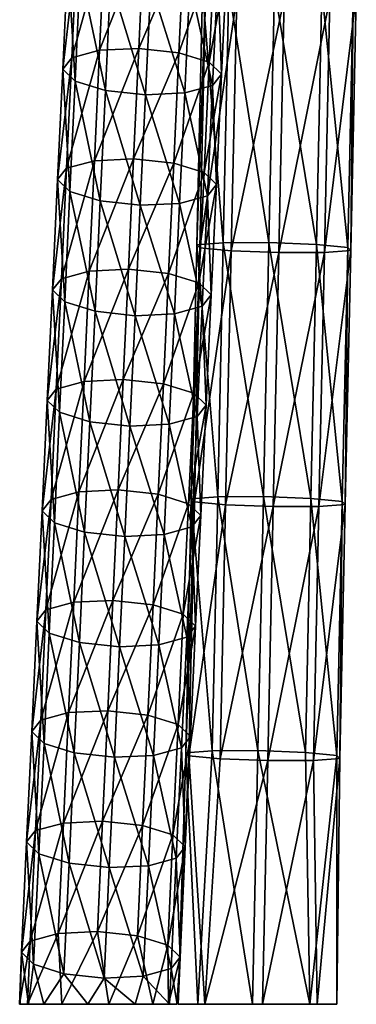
# Model space of a CAD drawing. Header units: millimetres. Extents: x -311 to 311, y 0 to 890.
# Tile 1 of 70: x -272 to -219, y 0 to 155. Entities that reach past the tile are written whole.
import ezdxf

# ---------------------------------------------------------------- set-up
doc = ezdxf.new("R2010")
doc.units = ezdxf.units.MM
doc.header["$LTSCALE"] = 81.481481
for name, color, linetype in [('1', 7, 'CONTINUOUS'), ('2', 7, 'CONTINUOUS'), ('25', 7, 'CONTINUOUS'), ('32', 7, 'CONTINUOUS'), ('33', 7, 'CONTINUOUS'), ('37', 7, 'CONTINUOUS')]:
    doc.layers.add(name, color=color, linetype=linetype)

msp = doc.modelspace()

# ---------------------------------------------------------------- linework, layer by layer
at = {"layer": '1', "linetype": 'Continuous'}
for points in [[(-243.65, 159.18, -18.61), (-240.38, 119.6, -9.66), (-239.51, 159.49, -12.1), (-243.65, 159.18, -18.61)], [(-240.38, 119.6, -9.66), (-233.19, 119.62, -6.82), (-239.51, 159.49, -12.1), (-240.38, 119.6, -9.66)], [(-239.51, 159.49, -12.1), (-233.19, 119.62, -6.82), (-232.33, 159.51, -9.26), (-239.51, 159.49, -12.1)], [(-244.52, 119.29, -16.17), (-240.38, 119.6, -9.66), (-243.65, 159.18, -18.61), (-244.52, 119.29, -16.17)], [(-243.17, 158.7, -26.31), (-244.52, 119.29, -16.17), (-243.65, 159.18, -18.61), (-243.17, 158.7, -26.31)], [(-244.04, 118.81, -23.87), (-244.52, 119.29, -16.17), (-243.17, 158.7, -26.31), (-244.04, 118.81, -23.87)], [(-238.25, 158.23, -32.25), (-244.04, 118.81, -23.87), (-243.17, 158.7, -26.31), (-238.25, 158.23, -32.25)], [(-239.12, 118.34, -29.81), (-244.04, 118.81, -23.87), (-238.25, 158.23, -32.25), (-239.12, 118.34, -29.81)], [(-230.77, 157.95, -34.16), (-239.12, 118.34, -29.81), (-238.25, 158.23, -32.25), (-230.77, 157.95, -34.16)], [(-231.64, 118.06, -31.72), (-239.12, 118.34, -29.81), (-230.77, 157.95, -34.16), (-231.64, 118.06, -31.72)], [(-245.39, 79.41, -13.73), (-241.24, 79.72, -7.22), (-244.52, 119.29, -16.17), (-245.39, 79.41, -13.73)], [(-244.04, 118.81, -23.87), (-245.39, 79.41, -13.73), (-244.52, 119.29, -16.17), (-244.04, 118.81, -23.87)], [(-244.52, 119.29, -16.17), (-241.24, 79.72, -7.22), (-240.38, 119.6, -9.66), (-244.52, 119.29, -16.17)], [(-241.24, 79.72, -7.22), (-234.06, 79.73, -4.38), (-240.38, 119.6, -9.66), (-241.24, 79.72, -7.22)], [(-240.38, 119.6, -9.66), (-234.06, 79.73, -4.38), (-233.19, 119.62, -6.82), (-240.38, 119.6, -9.66)], [(-244.91, 78.93, -21.43), (-245.39, 79.41, -13.73), (-244.04, 118.81, -23.87), (-244.91, 78.93, -21.43)], [(-239.12, 118.34, -29.81), (-244.91, 78.93, -21.43), (-244.04, 118.81, -23.87), (-239.12, 118.34, -29.81)], [(-239.99, 78.46, -27.37), (-244.91, 78.93, -21.43), (-239.12, 118.34, -29.81), (-239.99, 78.46, -27.37)], [(-231.64, 118.06, -31.72), (-239.99, 78.46, -27.37), (-239.12, 118.34, -29.81), (-231.64, 118.06, -31.72)], [(-232.51, 78.18, -29.28), (-239.99, 78.46, -27.37), (-231.64, 118.06, -31.72), (-232.51, 78.18, -29.28)], [(-246.25, 39.52, -11.3), (-242.11, 39.83, -4.78), (-245.39, 79.41, -13.73), (-246.25, 39.52, -11.3)], [(-244.91, 78.93, -21.43), (-246.25, 39.52, -11.3), (-245.39, 79.41, -13.73), (-244.91, 78.93, -21.43)], [(-245.77, 39.04, -18.99), (-246.25, 39.52, -11.3), (-244.91, 78.93, -21.43), (-245.77, 39.04, -18.99)], [(-239.99, 78.46, -27.37), (-245.77, 39.04, -18.99), (-244.91, 78.93, -21.43), (-239.99, 78.46, -27.37)], [(-245.39, 79.41, -13.73), (-242.11, 39.83, -4.78), (-241.24, 79.72, -7.22), (-245.39, 79.41, -13.73)], [(-242.11, 39.83, -4.78), (-234.93, 39.85, -1.94), (-241.24, 79.72, -7.22), (-242.11, 39.83, -4.78)], [(-241.24, 79.72, -7.22), (-234.93, 39.85, -1.94), (-234.06, 79.73, -4.38), (-241.24, 79.72, -7.22)], [(-240.85, 38.57, -24.93), (-245.77, 39.04, -18.99), (-239.99, 78.46, -27.37), (-240.85, 38.57, -24.93)], [(-232.51, 78.18, -29.28), (-240.85, 38.57, -24.93), (-239.99, 78.46, -27.37), (-232.51, 78.18, -29.28)], [(-233.37, 38.29, -26.84), (-240.85, 38.57, -24.93), (-232.51, 78.18, -29.28), (-233.37, 38.29, -26.84)], [(-246.25, 39.52, -11.3), (-245.77, 39.04, -18.99), (-247.48, 0, -12.77), (-246.25, 39.52, -11.3)], [(-244.38, 0, -3.7), (-246.25, 39.52, -11.3), (-247.48, 0, -12.77), (-244.38, 0, -3.7)], [(-247.48, 0, -12.77), (-245.77, 39.04, -18.99), (-243.26, 0, -21.39), (-247.48, 0, -12.77)], [(-242.11, 39.83, -4.78), (-246.25, 39.52, -11.3), (-244.38, 0, -3.7), (-242.11, 39.83, -4.78)], [(-245.77, 39.04, -18.99), (-240.85, 38.57, -24.93), (-243.26, 0, -21.39), (-245.77, 39.04, -18.99)], [(-235.79, 0, 0.5), (-242.11, 39.83, -4.78), (-244.38, 0, -3.7), (-235.79, 0, 0.5)], [(-234.93, 39.85, -1.94), (-242.11, 39.83, -4.78), (-235.79, 0, 0.5), (-234.93, 39.85, -1.94)], [(-240.85, 38.57, -24.93), (-233.37, 38.29, -26.84), (-243.26, 0, -21.39), (-240.85, 38.57, -24.93)], [(-233.37, 38.29, -26.84), (-234.21, 0, -24.5), (-243.26, 0, -21.39), (-233.37, 38.29, -26.84)]]:
    msp.add_3dface(points, dxfattribs=at)
at = {"layer": '2', "linetype": 'Continuous'}
for points in [[(-232.33, 159.51, -9.26), (-233.19, 119.62, -6.82), (-225.71, 119.34, -8.73), (-232.33, 159.51, -9.26)], [(-232.33, 159.51, -9.26), (-225.71, 119.34, -8.73), (-224.85, 159.23, -11.17), (-232.33, 159.51, -9.26)], [(-231.64, 118.06, -31.72), (-230.77, 157.95, -34.16), (-223.59, 157.97, -31.32), (-231.64, 118.06, -31.72)], [(-224.46, 118.08, -28.88), (-231.64, 118.06, -31.72), (-223.59, 157.97, -31.32), (-224.46, 118.08, -28.88)], [(-225.71, 119.34, -8.73), (-220.79, 118.87, -14.67), (-224.85, 159.23, -11.17), (-225.71, 119.34, -8.73)], [(-224.85, 159.23, -11.17), (-220.79, 118.87, -14.67), (-219.93, 158.76, -17.11), (-224.85, 159.23, -11.17)], [(-220.31, 118.39, -22.36), (-224.46, 118.08, -28.88), (-219.45, 158.28, -24.8), (-220.31, 118.39, -22.36)], [(-219.45, 158.28, -24.8), (-224.46, 118.08, -28.88), (-223.59, 157.97, -31.32), (-219.45, 158.28, -24.8)], [(-220.79, 118.87, -14.67), (-220.31, 118.39, -22.36), (-219.93, 158.76, -17.11), (-220.79, 118.87, -14.67)], [(-219.93, 158.76, -17.11), (-220.31, 118.39, -22.36), (-219.45, 158.28, -24.8), (-219.93, 158.76, -17.11)], [(-233.19, 119.62, -6.82), (-234.06, 79.73, -4.38), (-226.58, 79.45, -6.29), (-233.19, 119.62, -6.82)], [(-233.19, 119.62, -6.82), (-226.58, 79.45, -6.29), (-225.71, 119.34, -8.73), (-233.19, 119.62, -6.82)], [(-226.58, 79.45, -6.29), (-221.66, 78.98, -12.23), (-225.71, 119.34, -8.73), (-226.58, 79.45, -6.29)], [(-225.71, 119.34, -8.73), (-221.66, 78.98, -12.23), (-220.79, 118.87, -14.67), (-225.71, 119.34, -8.73)], [(-232.51, 78.18, -29.28), (-231.64, 118.06, -31.72), (-224.46, 118.08, -28.88), (-232.51, 78.18, -29.28)], [(-225.32, 78.19, -26.44), (-232.51, 78.18, -29.28), (-224.46, 118.08, -28.88), (-225.32, 78.19, -26.44)], [(-221.18, 78.5, -19.92), (-225.32, 78.19, -26.44), (-220.31, 118.39, -22.36), (-221.18, 78.5, -19.92)], [(-220.31, 118.39, -22.36), (-225.32, 78.19, -26.44), (-224.46, 118.08, -28.88), (-220.31, 118.39, -22.36)], [(-221.66, 78.98, -12.23), (-221.18, 78.5, -19.92), (-220.79, 118.87, -14.67), (-221.66, 78.98, -12.23)], [(-220.79, 118.87, -14.67), (-221.18, 78.5, -19.92), (-220.31, 118.39, -22.36), (-220.79, 118.87, -14.67)], [(-234.06, 79.73, -4.38), (-234.93, 39.85, -1.94), (-227.45, 39.57, -3.85), (-234.06, 79.73, -4.38)], [(-234.06, 79.73, -4.38), (-227.45, 39.57, -3.85), (-226.58, 79.45, -6.29), (-234.06, 79.73, -4.38)], [(-227.45, 39.57, -3.85), (-222.53, 39.1, -9.79), (-226.58, 79.45, -6.29), (-227.45, 39.57, -3.85)], [(-226.58, 79.45, -6.29), (-222.53, 39.1, -9.79), (-221.66, 78.98, -12.23), (-226.58, 79.45, -6.29)], [(-222.53, 39.1, -9.79), (-222.05, 38.62, -17.48), (-221.66, 78.98, -12.23), (-222.53, 39.1, -9.79)], [(-221.66, 78.98, -12.23), (-222.05, 38.62, -17.48), (-221.18, 78.5, -19.92), (-221.66, 78.98, -12.23)], [(-233.37, 38.29, -26.84), (-232.51, 78.18, -29.28), (-225.32, 78.19, -26.44), (-233.37, 38.29, -26.84)], [(-226.19, 38.31, -24), (-233.37, 38.29, -26.84), (-225.32, 78.19, -26.44), (-226.19, 38.31, -24)], [(-222.05, 38.62, -17.48), (-226.19, 38.31, -24), (-221.18, 78.5, -19.92), (-222.05, 38.62, -17.48)], [(-221.18, 78.5, -19.92), (-226.19, 38.31, -24), (-225.32, 78.19, -26.44), (-221.18, 78.5, -19.92)], [(-234.93, 39.85, -1.94), (-235.79, 0, 0.5), (-226.74, 0, -2.61), (-234.93, 39.85, -1.94)], [(-227.45, 39.57, -3.85), (-234.93, 39.85, -1.94), (-226.74, 0, -2.61), (-227.45, 39.57, -3.85)], [(-222.53, 39.1, -9.79), (-227.45, 39.57, -3.85), (-226.74, 0, -2.61), (-222.53, 39.1, -9.79)], [(-222.52, 0, -11.23), (-222.53, 39.1, -9.79), (-226.74, 0, -2.61), (-222.52, 0, -11.23)], [(-222.05, 38.62, -17.48), (-222.53, 39.1, -9.79), (-222.52, 0, -11.23), (-222.05, 38.62, -17.48)], [(-234.21, 0, -24.5), (-233.37, 38.29, -26.84), (-226.19, 38.31, -24), (-234.21, 0, -24.5)], [(-234.21, 0, -24.5), (-226.19, 38.31, -24), (-225.62, 0, -20.3), (-234.21, 0, -24.5)], [(-226.19, 38.31, -24), (-222.05, 38.62, -17.48), (-225.62, 0, -20.3), (-226.19, 38.31, -24)], [(-225.62, 0, -20.3), (-222.05, 38.62, -17.48), (-222.52, 0, -11.23), (-225.62, 0, -20.3)]]:
    msp.add_3dface(points, dxfattribs=at)
at = {"layer": '25', "linetype": 'Continuous'}
for points in [[(-244.38, 0, -3.7), (-247.48, 0, -12.77), (-243.26, 0, -21.39), (-244.38, 0, -3.7)], [(-235.79, 0, 0.5), (-244.38, 0, -3.7), (-243.26, 0, -21.39), (-235.79, 0, 0.5)], [(-234.21, 0, -24.5), (-235.79, 0, 0.5), (-243.26, 0, -21.39), (-234.21, 0, -24.5)], [(-235.79, 0, 0.5), (-234.21, 0, -24.5), (-226.74, 0, -2.61), (-235.79, 0, 0.5)], [(-234.21, 0, -24.5), (-225.62, 0, -20.3), (-226.74, 0, -2.61), (-234.21, 0, -24.5)], [(-225.62, 0, -20.3), (-222.52, 0, -11.23), (-226.74, 0, -2.61), (-225.62, 0, -20.3)]]:
    msp.add_3dface(points, dxfattribs=at)
at = {"layer": '32', "linetype": 'Continuous'}
for points in [[(-264.18, 148.63, -566.66), (-265.59, 146.86, -560.6), (-263.37, 165.97, -561.4), (-264.18, 148.63, -566.66)], [(-263.37, 165.97, -561.4), (-265.59, 146.86, -560.6), (-264.78, 164.2, -555.34), (-263.37, 165.97, -561.4)], [(-265.59, 146.86, -560.6), (-263.66, 144.99, -554.72), (-264.78, 164.2, -555.34), (-265.59, 146.86, -560.6)], [(-264.78, 164.2, -555.34), (-263.66, 144.99, -554.72), (-262.84, 162.32, -549.46), (-264.78, 164.2, -555.34)], [(-263.66, 144.99, -554.72), (-258.9, 143.51, -550.59), (-262.84, 162.32, -549.46), (-263.66, 144.99, -554.72)], [(-262.84, 162.32, -549.46), (-258.9, 143.51, -550.59), (-258.08, 160.85, -545.33), (-262.84, 162.32, -549.46)], [(-258.9, 143.51, -550.59), (-252.59, 142.83, -549.32), (-258.08, 160.85, -545.33), (-258.9, 143.51, -550.59)], [(-258.08, 160.85, -545.33), (-252.59, 142.83, -549.32), (-251.78, 160.17, -544.06), (-258.08, 160.85, -545.33)], [(-245.61, 160.46, -546), (-242.05, 144.32, -555.87), (-241.23, 161.66, -550.61), (-245.61, 160.46, -546)], [(-252.59, 142.83, -549.32), (-246.42, 143.13, -551.26), (-251.78, 160.17, -544.06), (-252.59, 142.83, -549.32)], [(-251.78, 160.17, -544.06), (-246.42, 143.13, -551.26), (-245.61, 160.46, -546), (-251.78, 160.17, -544.06)], [(-246.42, 143.13, -551.26), (-242.05, 144.32, -555.87), (-245.61, 160.46, -546), (-246.42, 143.13, -551.26)], [(-265, 131.3, -571.92), (-266.41, 129.53, -565.86), (-264.18, 148.63, -566.66), (-265, 131.3, -571.92)], [(-264.18, 148.63, -566.66), (-266.41, 129.53, -565.86), (-265.59, 146.86, -560.6), (-264.18, 148.63, -566.66)], [(-266.41, 129.53, -565.86), (-264.47, 127.65, -559.98), (-265.59, 146.86, -560.6), (-266.41, 129.53, -565.86)], [(-265.59, 146.86, -560.6), (-264.47, 127.65, -559.98), (-263.66, 144.99, -554.72), (-265.59, 146.86, -560.6)], [(-264.47, 127.65, -559.98), (-259.71, 126.17, -555.85), (-263.66, 144.99, -554.72), (-264.47, 127.65, -559.98)], [(-263.66, 144.99, -554.72), (-259.71, 126.17, -555.85), (-258.9, 143.51, -550.59), (-263.66, 144.99, -554.72)], [(-246.42, 143.13, -551.26), (-242.86, 126.98, -561.13), (-242.05, 144.32, -555.87), (-246.42, 143.13, -551.26)], [(-259.71, 126.17, -555.85), (-253.41, 125.49, -554.58), (-258.9, 143.51, -550.59), (-259.71, 126.17, -555.85)], [(-258.9, 143.51, -550.59), (-253.41, 125.49, -554.58), (-252.59, 142.83, -549.32), (-258.9, 143.51, -550.59)], [(-253.41, 125.49, -554.58), (-247.24, 125.79, -556.52), (-252.59, 142.83, -549.32), (-253.41, 125.49, -554.58)], [(-252.59, 142.83, -549.32), (-247.24, 125.79, -556.52), (-246.42, 143.13, -551.26), (-252.59, 142.83, -549.32)], [(-247.24, 125.79, -556.52), (-242.86, 126.98, -561.13), (-246.42, 143.13, -551.26), (-247.24, 125.79, -556.52)], [(-265.81, 113.96, -577.19), (-267.22, 112.19, -571.12), (-265, 131.3, -571.92), (-265.81, 113.96, -577.19)], [(-265, 131.3, -571.92), (-267.22, 112.19, -571.12), (-266.41, 129.53, -565.86), (-265, 131.3, -571.92)], [(-267.22, 112.19, -571.12), (-265.29, 110.31, -565.24), (-266.41, 129.53, -565.86), (-267.22, 112.19, -571.12)], [(-266.41, 129.53, -565.86), (-265.29, 110.31, -565.24), (-264.47, 127.65, -559.98), (-266.41, 129.53, -565.86)], [(-265.29, 110.31, -565.24), (-260.53, 108.84, -561.11), (-264.47, 127.65, -559.98), (-265.29, 110.31, -565.24)], [(-264.47, 127.65, -559.98), (-260.53, 108.84, -561.11), (-259.71, 126.17, -555.85), (-264.47, 127.65, -559.98)], [(-247.24, 125.79, -556.52), (-243.68, 109.65, -566.39), (-242.86, 126.98, -561.13), (-247.24, 125.79, -556.52)], [(-260.53, 108.84, -561.11), (-254.22, 108.15, -559.85), (-259.71, 126.17, -555.85), (-260.53, 108.84, -561.11)], [(-259.71, 126.17, -555.85), (-254.22, 108.15, -559.85), (-253.41, 125.49, -554.58), (-259.71, 126.17, -555.85)], [(-254.22, 108.15, -559.85), (-248.05, 108.45, -561.78), (-253.41, 125.49, -554.58), (-254.22, 108.15, -559.85)], [(-253.41, 125.49, -554.58), (-248.05, 108.45, -561.78), (-247.24, 125.79, -556.52), (-253.41, 125.49, -554.58)], [(-248.05, 108.45, -561.78), (-243.68, 109.65, -566.39), (-247.24, 125.79, -556.52), (-248.05, 108.45, -561.78)], [(-266.63, 96.62, -582.45), (-268.04, 94.85, -576.38), (-265.81, 113.96, -577.19), (-266.63, 96.62, -582.45)], [(-265.81, 113.96, -577.19), (-268.04, 94.85, -576.38), (-267.22, 112.19, -571.12), (-265.81, 113.96, -577.19)], [(-268.04, 94.85, -576.38), (-266.1, 92.98, -570.5), (-267.22, 112.19, -571.12), (-268.04, 94.85, -576.38)], [(-267.22, 112.19, -571.12), (-266.1, 92.98, -570.5), (-265.29, 110.31, -565.24), (-267.22, 112.19, -571.12)], [(-266.1, 92.98, -570.5), (-261.34, 91.5, -566.37), (-265.29, 110.31, -565.24), (-266.1, 92.98, -570.5)], [(-265.29, 110.31, -565.24), (-261.34, 91.5, -566.37), (-260.53, 108.84, -561.11), (-265.29, 110.31, -565.24)], [(-261.34, 91.5, -566.37), (-255.04, 90.82, -565.11), (-260.53, 108.84, -561.11), (-261.34, 91.5, -566.37)], [(-260.53, 108.84, -561.11), (-255.04, 90.82, -565.11), (-254.22, 108.15, -559.85), (-260.53, 108.84, -561.11)], [(-254.22, 108.15, -559.85), (-248.87, 91.11, -567.04), (-248.05, 108.45, -561.78), (-254.22, 108.15, -559.85)], [(-248.87, 91.11, -567.04), (-244.49, 92.31, -571.65), (-248.05, 108.45, -561.78), (-248.87, 91.11, -567.04)], [(-248.05, 108.45, -561.78), (-244.49, 92.31, -571.65), (-243.68, 109.65, -566.39), (-248.05, 108.45, -561.78)], [(-255.04, 90.82, -565.11), (-248.87, 91.11, -567.04), (-254.22, 108.15, -559.85), (-255.04, 90.82, -565.11)], [(-267.44, 79.29, -587.71), (-268.85, 77.51, -581.65), (-266.63, 96.62, -582.45), (-267.44, 79.29, -587.71)], [(-266.63, 96.62, -582.45), (-268.85, 77.51, -581.65), (-268.04, 94.85, -576.38), (-266.63, 96.62, -582.45)], [(-268.85, 77.51, -581.65), (-266.92, 75.64, -575.76), (-268.04, 94.85, -576.38), (-268.85, 77.51, -581.65)], [(-268.04, 94.85, -576.38), (-266.92, 75.64, -575.76), (-266.1, 92.98, -570.5), (-268.04, 94.85, -576.38)], [(-266.92, 75.64, -575.76), (-262.16, 74.16, -571.63), (-266.1, 92.98, -570.5), (-266.92, 75.64, -575.76)], [(-266.1, 92.98, -570.5), (-262.16, 74.16, -571.63), (-261.34, 91.5, -566.37), (-266.1, 92.98, -570.5)], [(-262.16, 74.16, -571.63), (-255.85, 73.48, -570.37), (-261.34, 91.5, -566.37), (-262.16, 74.16, -571.63)], [(-261.34, 91.5, -566.37), (-255.85, 73.48, -570.37), (-255.04, 90.82, -565.11), (-261.34, 91.5, -566.37)], [(-248.87, 91.11, -567.04), (-245.31, 74.97, -576.92), (-244.49, 92.31, -571.65), (-248.87, 91.11, -567.04)], [(-255.85, 73.48, -570.37), (-249.68, 73.78, -572.3), (-255.04, 90.82, -565.11), (-255.85, 73.48, -570.37)], [(-255.04, 90.82, -565.11), (-249.68, 73.78, -572.3), (-248.87, 91.11, -567.04), (-255.04, 90.82, -565.11)], [(-249.68, 73.78, -572.3), (-245.31, 74.97, -576.92), (-248.87, 91.11, -567.04), (-249.68, 73.78, -572.3)], [(-268.26, 61.95, -592.97), (-269.67, 60.18, -586.91), (-267.44, 79.29, -587.71), (-268.26, 61.95, -592.97)], [(-267.44, 79.29, -587.71), (-269.67, 60.18, -586.91), (-268.85, 77.51, -581.65), (-267.44, 79.29, -587.71)], [(-269.67, 60.18, -586.91), (-267.73, 58.3, -581.02), (-268.85, 77.51, -581.65), (-269.67, 60.18, -586.91)], [(-268.85, 77.51, -581.65), (-267.73, 58.3, -581.02), (-266.92, 75.64, -575.76), (-268.85, 77.51, -581.65)], [(-267.73, 58.3, -581.02), (-262.97, 56.83, -576.9), (-266.92, 75.64, -575.76), (-267.73, 58.3, -581.02)], [(-266.92, 75.64, -575.76), (-262.97, 56.83, -576.9), (-262.16, 74.16, -571.63), (-266.92, 75.64, -575.76)], [(-249.68, 73.78, -572.3), (-246.12, 57.64, -582.18), (-245.31, 74.97, -576.92), (-249.68, 73.78, -572.3)], [(-262.97, 56.83, -576.9), (-256.67, 56.14, -575.63), (-262.16, 74.16, -571.63), (-262.97, 56.83, -576.9)], [(-262.16, 74.16, -571.63), (-256.67, 56.14, -575.63), (-255.85, 73.48, -570.37), (-262.16, 74.16, -571.63)], [(-256.67, 56.14, -575.63), (-250.5, 56.44, -577.56), (-255.85, 73.48, -570.37), (-256.67, 56.14, -575.63)], [(-255.85, 73.48, -570.37), (-250.5, 56.44, -577.56), (-249.68, 73.78, -572.3), (-255.85, 73.48, -570.37)], [(-250.5, 56.44, -577.56), (-246.12, 57.64, -582.18), (-249.68, 73.78, -572.3), (-250.5, 56.44, -577.56)], [(-269.07, 44.61, -598.23), (-270.48, 42.84, -592.17), (-268.26, 61.95, -592.97), (-269.07, 44.61, -598.23)], [(-268.26, 61.95, -592.97), (-270.48, 42.84, -592.17), (-269.67, 60.18, -586.91), (-268.26, 61.95, -592.97)], [(-270.48, 42.84, -592.17), (-268.55, 40.96, -586.28), (-269.67, 60.18, -586.91), (-270.48, 42.84, -592.17)], [(-269.67, 60.18, -586.91), (-268.55, 40.96, -586.28), (-267.73, 58.3, -581.02), (-269.67, 60.18, -586.91)], [(-268.55, 40.96, -586.28), (-263.79, 39.49, -582.16), (-267.73, 58.3, -581.02), (-268.55, 40.96, -586.28)], [(-267.73, 58.3, -581.02), (-263.79, 39.49, -582.16), (-262.97, 56.83, -576.9), (-267.73, 58.3, -581.02)], [(-250.5, 56.44, -577.56), (-246.94, 40.3, -587.44), (-246.12, 57.64, -582.18), (-250.5, 56.44, -577.56)], [(-263.79, 39.49, -582.16), (-257.48, 38.81, -580.89), (-262.97, 56.83, -576.9), (-263.79, 39.49, -582.16)], [(-262.97, 56.83, -576.9), (-257.48, 38.81, -580.89), (-256.67, 56.14, -575.63), (-262.97, 56.83, -576.9)], [(-257.48, 38.81, -580.89), (-251.31, 39.1, -582.82), (-256.67, 56.14, -575.63), (-257.48, 38.81, -580.89)], [(-256.67, 56.14, -575.63), (-251.31, 39.1, -582.82), (-250.5, 56.44, -577.56), (-256.67, 56.14, -575.63)], [(-251.31, 39.1, -582.82), (-246.94, 40.3, -587.44), (-250.5, 56.44, -577.56), (-251.31, 39.1, -582.82)], [(-269.89, 27.28, -603.49), (-271.3, 25.5, -597.43), (-269.07, 44.61, -598.23), (-269.89, 27.28, -603.49)], [(-269.07, 44.61, -598.23), (-271.3, 25.5, -597.43), (-270.48, 42.84, -592.17), (-269.07, 44.61, -598.23)], [(-271.3, 25.5, -597.43), (-269.36, 23.63, -591.54), (-270.48, 42.84, -592.17), (-271.3, 25.5, -597.43)], [(-270.48, 42.84, -592.17), (-269.36, 23.63, -591.54), (-268.55, 40.96, -586.28), (-270.48, 42.84, -592.17)], [(-269.36, 23.63, -591.54), (-264.6, 22.15, -587.42), (-268.55, 40.96, -586.28), (-269.36, 23.63, -591.54)], [(-268.55, 40.96, -586.28), (-264.6, 22.15, -587.42), (-263.79, 39.49, -582.16), (-268.55, 40.96, -586.28)], [(-251.31, 39.1, -582.82), (-247.75, 22.96, -592.7), (-246.94, 40.3, -587.44), (-251.31, 39.1, -582.82)], [(-264.6, 22.15, -587.42), (-258.29, 21.47, -586.15), (-263.79, 39.49, -582.16), (-264.6, 22.15, -587.42)], [(-263.79, 39.49, -582.16), (-258.29, 21.47, -586.15), (-257.48, 38.81, -580.89), (-263.79, 39.49, -582.16)], [(-258.29, 21.47, -586.15), (-252.13, 21.77, -588.08), (-257.48, 38.81, -580.89), (-258.29, 21.47, -586.15)], [(-257.48, 38.81, -580.89), (-252.13, 21.77, -588.08), (-251.31, 39.1, -582.82), (-257.48, 38.81, -580.89)], [(-252.13, 21.77, -588.08), (-247.75, 22.96, -592.7), (-251.31, 39.1, -582.82), (-252.13, 21.77, -588.08)], [(-270.7, 9.94, -608.75), (-272.11, 8.17, -602.69), (-269.89, 27.28, -603.49), (-270.7, 9.94, -608.75)], [(-269.89, 27.28, -603.49), (-272.11, 8.17, -602.69), (-271.3, 25.5, -597.43), (-269.89, 27.28, -603.49)], [(-272.11, 8.17, -602.69), (-270.18, 6.29, -596.81), (-271.3, 25.5, -597.43), (-272.11, 8.17, -602.69)], [(-271.3, 25.5, -597.43), (-270.18, 6.29, -596.81), (-269.36, 23.63, -591.54), (-271.3, 25.5, -597.43)], [(-270.18, 6.29, -596.81), (-265.42, 4.81, -592.68), (-269.36, 23.63, -591.54), (-270.18, 6.29, -596.81)], [(-269.36, 23.63, -591.54), (-265.42, 4.81, -592.68), (-264.6, 22.15, -587.42), (-269.36, 23.63, -591.54)], [(-265.42, 4.81, -592.68), (-259.11, 4.13, -591.41), (-264.6, 22.15, -587.42), (-265.42, 4.81, -592.68)], [(-264.6, 22.15, -587.42), (-259.11, 4.13, -591.41), (-258.29, 21.47, -586.15), (-264.6, 22.15, -587.42)], [(-258.29, 21.47, -586.15), (-252.94, 4.43, -593.34), (-252.13, 21.77, -588.08), (-258.29, 21.47, -586.15)], [(-252.94, 4.43, -593.34), (-248.57, 5.62, -597.96), (-252.13, 21.77, -588.08), (-252.94, 4.43, -593.34)], [(-252.13, 21.77, -588.08), (-248.57, 5.62, -597.96), (-247.75, 22.96, -592.7), (-252.13, 21.77, -588.08)], [(-259.11, 4.13, -591.41), (-252.94, 4.43, -593.34), (-258.29, 21.47, -586.15), (-259.11, 4.13, -591.41)], [(-271.17, 0, -611.77), (-272.38, 0, -607.82), (-270.7, 9.94, -608.75), (-271.17, 0, -611.77)], [(-270.7, 9.94, -608.75), (-272.38, 0, -607.82), (-272.11, 8.17, -602.69), (-270.7, 9.94, -608.75)], [(-272.38, 0, -607.82), (-272.32, 0, -603.63), (-272.11, 8.17, -602.69), (-272.38, 0, -607.82)], [(-272.32, 0, -603.63), (-271, 0, -599.65), (-272.11, 8.17, -602.69), (-272.32, 0, -603.63)], [(-272.11, 8.17, -602.69), (-271, 0, -599.65), (-270.18, 6.29, -596.81), (-272.11, 8.17, -602.69)], [(-271, 0, -599.65), (-268.58, 0, -596.33), (-270.18, 6.29, -596.81), (-271, 0, -599.65)], [(-270.18, 6.29, -596.81), (-268.58, 0, -596.33), (-265.42, 4.81, -592.68), (-270.18, 6.29, -596.81)], [(-268.58, 0, -596.33), (-261.66, 0, -592.79), (-265.42, 4.81, -592.68), (-268.58, 0, -596.33)], [(-265.42, 4.81, -592.68), (-261.66, 0, -592.79), (-259.11, 4.13, -591.41), (-265.42, 4.81, -592.68)], [(-252.94, 4.43, -593.34), (-248.83, 0, -599.67), (-248.57, 5.62, -597.96), (-252.94, 4.43, -593.34)], [(-261.66, 0, -592.79), (-254.23, 0, -594.04), (-259.11, 4.13, -591.41), (-261.66, 0, -592.79)], [(-259.11, 4.13, -591.41), (-254.23, 0, -594.04), (-252.94, 4.43, -593.34), (-259.11, 4.13, -591.41)], [(-254.23, 0, -594.04), (-248.83, 0, -599.67), (-252.94, 4.43, -593.34), (-254.23, 0, -594.04)]]:
    msp.add_3dface(points, dxfattribs=at)
at = {"layer": '33', "linetype": 'Continuous'}
for points in [[(-264.18, 148.63, -566.66), (-263.37, 165.97, -561.4), (-258.99, 167.17, -566.02), (-264.18, 148.63, -566.66)], [(-259.81, 149.83, -571.28), (-264.18, 148.63, -566.66), (-258.99, 167.17, -566.02), (-259.81, 149.83, -571.28)], [(-253.64, 150.13, -573.21), (-259.81, 149.83, -571.28), (-252.83, 167.46, -567.95), (-253.64, 150.13, -573.21)], [(-252.83, 167.46, -567.95), (-259.81, 149.83, -571.28), (-258.99, 167.17, -566.02), (-252.83, 167.46, -567.95)], [(-246.52, 166.78, -566.68), (-253.64, 150.13, -573.21), (-252.83, 167.46, -567.95), (-246.52, 166.78, -566.68)], [(-247.33, 149.45, -571.94), (-253.64, 150.13, -573.21), (-246.52, 166.78, -566.68), (-247.33, 149.45, -571.94)], [(-241.76, 165.31, -562.56), (-247.33, 149.45, -571.94), (-246.52, 166.78, -566.68), (-241.76, 165.31, -562.56)], [(-242.57, 147.97, -567.82), (-247.33, 149.45, -571.94), (-241.76, 165.31, -562.56), (-242.57, 147.97, -567.82)], [(-239.82, 163.43, -556.67), (-242.57, 147.97, -567.82), (-241.76, 165.31, -562.56), (-239.82, 163.43, -556.67)], [(-240.64, 146.09, -561.93), (-242.57, 147.97, -567.82), (-239.82, 163.43, -556.67), (-240.64, 146.09, -561.93)], [(-241.23, 161.66, -550.61), (-240.64, 146.09, -561.93), (-239.82, 163.43, -556.67), (-241.23, 161.66, -550.61)], [(-241.23, 161.66, -550.61), (-242.05, 144.32, -555.87), (-240.64, 146.09, -561.93), (-241.23, 161.66, -550.61)], [(-254.46, 132.79, -578.47), (-260.62, 132.49, -576.54), (-253.64, 150.13, -573.21), (-254.46, 132.79, -578.47)], [(-253.64, 150.13, -573.21), (-260.62, 132.49, -576.54), (-259.81, 149.83, -571.28), (-253.64, 150.13, -573.21)], [(-247.33, 149.45, -571.94), (-254.46, 132.79, -578.47), (-253.64, 150.13, -573.21), (-247.33, 149.45, -571.94)], [(-265, 131.3, -571.92), (-264.18, 148.63, -566.66), (-259.81, 149.83, -571.28), (-265, 131.3, -571.92)], [(-260.62, 132.49, -576.54), (-265, 131.3, -571.92), (-259.81, 149.83, -571.28), (-260.62, 132.49, -576.54)], [(-248.15, 132.11, -577.21), (-254.46, 132.79, -578.47), (-247.33, 149.45, -571.94), (-248.15, 132.11, -577.21)], [(-242.57, 147.97, -567.82), (-248.15, 132.11, -577.21), (-247.33, 149.45, -571.94), (-242.57, 147.97, -567.82)], [(-243.39, 130.63, -573.08), (-248.15, 132.11, -577.21), (-242.57, 147.97, -567.82), (-243.39, 130.63, -573.08)], [(-240.64, 146.09, -561.93), (-243.39, 130.63, -573.08), (-242.57, 147.97, -567.82), (-240.64, 146.09, -561.93)], [(-241.45, 128.76, -567.19), (-243.39, 130.63, -573.08), (-240.64, 146.09, -561.93), (-241.45, 128.76, -567.19)], [(-242.05, 144.32, -555.87), (-241.45, 128.76, -567.19), (-240.64, 146.09, -561.93), (-242.05, 144.32, -555.87)], [(-242.05, 144.32, -555.87), (-242.86, 126.98, -561.13), (-241.45, 128.76, -567.19), (-242.05, 144.32, -555.87)], [(-265.81, 113.96, -577.19), (-265, 131.3, -571.92), (-260.62, 132.49, -576.54), (-265.81, 113.96, -577.19)], [(-261.44, 115.16, -581.8), (-265.81, 113.96, -577.19), (-260.62, 132.49, -576.54), (-261.44, 115.16, -581.8)], [(-255.27, 115.45, -583.73), (-261.44, 115.16, -581.8), (-254.46, 132.79, -578.47), (-255.27, 115.45, -583.73)], [(-254.46, 132.79, -578.47), (-261.44, 115.16, -581.8), (-260.62, 132.49, -576.54), (-254.46, 132.79, -578.47)], [(-248.15, 132.11, -577.21), (-255.27, 115.45, -583.73), (-254.46, 132.79, -578.47), (-248.15, 132.11, -577.21)], [(-248.96, 114.77, -582.47), (-255.27, 115.45, -583.73), (-248.15, 132.11, -577.21), (-248.96, 114.77, -582.47)], [(-243.39, 130.63, -573.08), (-248.96, 114.77, -582.47), (-248.15, 132.11, -577.21), (-243.39, 130.63, -573.08)], [(-244.2, 113.3, -578.34), (-248.96, 114.77, -582.47), (-243.39, 130.63, -573.08), (-244.2, 113.3, -578.34)], [(-241.45, 128.76, -567.19), (-244.2, 113.3, -578.34), (-243.39, 130.63, -573.08), (-241.45, 128.76, -567.19)], [(-242.27, 111.42, -572.46), (-244.2, 113.3, -578.34), (-241.45, 128.76, -567.19), (-242.27, 111.42, -572.46)], [(-242.86, 126.98, -561.13), (-242.27, 111.42, -572.46), (-241.45, 128.76, -567.19), (-242.86, 126.98, -561.13)], [(-242.86, 126.98, -561.13), (-243.68, 109.65, -566.39), (-242.27, 111.42, -572.46), (-242.86, 126.98, -561.13)], [(-266.63, 96.62, -582.45), (-265.81, 113.96, -577.19), (-261.44, 115.16, -581.8), (-266.63, 96.62, -582.45)], [(-262.25, 97.82, -587.06), (-266.63, 96.62, -582.45), (-261.44, 115.16, -581.8), (-262.25, 97.82, -587.06)], [(-256.09, 98.12, -588.99), (-262.25, 97.82, -587.06), (-255.27, 115.45, -583.73), (-256.09, 98.12, -588.99)], [(-255.27, 115.45, -583.73), (-262.25, 97.82, -587.06), (-261.44, 115.16, -581.8), (-255.27, 115.45, -583.73)], [(-248.96, 114.77, -582.47), (-256.09, 98.12, -588.99), (-255.27, 115.45, -583.73), (-248.96, 114.77, -582.47)], [(-249.78, 97.43, -587.73), (-256.09, 98.12, -588.99), (-248.96, 114.77, -582.47), (-249.78, 97.43, -587.73)], [(-244.2, 113.3, -578.34), (-249.78, 97.43, -587.73), (-248.96, 114.77, -582.47), (-244.2, 113.3, -578.34)], [(-245.02, 95.96, -583.6), (-249.78, 97.43, -587.73), (-244.2, 113.3, -578.34), (-245.02, 95.96, -583.6)], [(-242.27, 111.42, -572.46), (-245.02, 95.96, -583.6), (-244.2, 113.3, -578.34), (-242.27, 111.42, -572.46)], [(-243.08, 94.08, -577.72), (-245.02, 95.96, -583.6), (-242.27, 111.42, -572.46), (-243.08, 94.08, -577.72)], [(-243.68, 109.65, -566.39), (-243.08, 94.08, -577.72), (-242.27, 111.42, -572.46), (-243.68, 109.65, -566.39)], [(-243.68, 109.65, -566.39), (-244.49, 92.31, -571.65), (-243.08, 94.08, -577.72), (-243.68, 109.65, -566.39)], [(-267.44, 79.29, -587.71), (-266.63, 96.62, -582.45), (-262.25, 97.82, -587.06), (-267.44, 79.29, -587.71)], [(-263.07, 80.48, -592.32), (-267.44, 79.29, -587.71), (-262.25, 97.82, -587.06), (-263.07, 80.48, -592.32)], [(-256.9, 80.78, -594.26), (-263.07, 80.48, -592.32), (-256.09, 98.12, -588.99), (-256.9, 80.78, -594.26)], [(-256.09, 98.12, -588.99), (-263.07, 80.48, -592.32), (-262.25, 97.82, -587.06), (-256.09, 98.12, -588.99)], [(-249.78, 97.43, -587.73), (-256.9, 80.78, -594.26), (-256.09, 98.12, -588.99), (-249.78, 97.43, -587.73)], [(-250.59, 80.1, -592.99), (-256.9, 80.78, -594.26), (-249.78, 97.43, -587.73), (-250.59, 80.1, -592.99)], [(-245.02, 95.96, -583.6), (-250.59, 80.1, -592.99), (-249.78, 97.43, -587.73), (-245.02, 95.96, -583.6)], [(-245.83, 78.62, -588.86), (-250.59, 80.1, -592.99), (-245.02, 95.96, -583.6), (-245.83, 78.62, -588.86)], [(-243.08, 94.08, -577.72), (-245.83, 78.62, -588.86), (-245.02, 95.96, -583.6), (-243.08, 94.08, -577.72)], [(-243.9, 76.75, -582.98), (-245.83, 78.62, -588.86), (-243.08, 94.08, -577.72), (-243.9, 76.75, -582.98)], [(-244.49, 92.31, -571.65), (-243.9, 76.75, -582.98), (-243.08, 94.08, -577.72), (-244.49, 92.31, -571.65)], [(-244.49, 92.31, -571.65), (-245.31, 74.97, -576.92), (-243.9, 76.75, -582.98), (-244.49, 92.31, -571.65)], [(-268.26, 61.95, -592.97), (-267.44, 79.29, -587.71), (-263.07, 80.48, -592.32), (-268.26, 61.95, -592.97)], [(-263.88, 63.15, -597.58), (-268.26, 61.95, -592.97), (-263.07, 80.48, -592.32), (-263.88, 63.15, -597.58)], [(-257.71, 63.44, -599.52), (-263.88, 63.15, -597.58), (-256.9, 80.78, -594.26), (-257.71, 63.44, -599.52)], [(-256.9, 80.78, -594.26), (-263.88, 63.15, -597.58), (-263.07, 80.48, -592.32), (-256.9, 80.78, -594.26)], [(-250.59, 80.1, -592.99), (-257.71, 63.44, -599.52), (-256.9, 80.78, -594.26), (-250.59, 80.1, -592.99)], [(-251.41, 62.76, -598.25), (-257.71, 63.44, -599.52), (-250.59, 80.1, -592.99), (-251.41, 62.76, -598.25)], [(-245.83, 78.62, -588.86), (-251.41, 62.76, -598.25), (-250.59, 80.1, -592.99), (-245.83, 78.62, -588.86)], [(-246.65, 61.28, -594.12), (-251.41, 62.76, -598.25), (-245.83, 78.62, -588.86), (-246.65, 61.28, -594.12)], [(-243.9, 76.75, -582.98), (-246.65, 61.28, -594.12), (-245.83, 78.62, -588.86), (-243.9, 76.75, -582.98)], [(-244.71, 59.41, -588.24), (-246.65, 61.28, -594.12), (-243.9, 76.75, -582.98), (-244.71, 59.41, -588.24)], [(-245.31, 74.97, -576.92), (-244.71, 59.41, -588.24), (-243.9, 76.75, -582.98), (-245.31, 74.97, -576.92)], [(-245.31, 74.97, -576.92), (-246.12, 57.64, -582.18), (-244.71, 59.41, -588.24), (-245.31, 74.97, -576.92)], [(-258.53, 46.11, -604.78), (-264.7, 45.81, -602.84), (-257.71, 63.44, -599.52), (-258.53, 46.11, -604.78)], [(-257.71, 63.44, -599.52), (-264.7, 45.81, -602.84), (-263.88, 63.15, -597.58), (-257.71, 63.44, -599.52)], [(-251.41, 62.76, -598.25), (-258.53, 46.11, -604.78), (-257.71, 63.44, -599.52), (-251.41, 62.76, -598.25)], [(-269.07, 44.61, -598.23), (-268.26, 61.95, -592.97), (-263.88, 63.15, -597.58), (-269.07, 44.61, -598.23)], [(-264.7, 45.81, -602.84), (-269.07, 44.61, -598.23), (-263.88, 63.15, -597.58), (-264.7, 45.81, -602.84)], [(-252.22, 45.42, -603.51), (-258.53, 46.11, -604.78), (-251.41, 62.76, -598.25), (-252.22, 45.42, -603.51)], [(-246.65, 61.28, -594.12), (-252.22, 45.42, -603.51), (-251.41, 62.76, -598.25), (-246.65, 61.28, -594.12)], [(-247.46, 43.95, -599.38), (-252.22, 45.42, -603.51), (-246.65, 61.28, -594.12), (-247.46, 43.95, -599.38)], [(-244.71, 59.41, -588.24), (-247.46, 43.95, -599.38), (-246.65, 61.28, -594.12), (-244.71, 59.41, -588.24)], [(-245.53, 42.07, -593.5), (-247.46, 43.95, -599.38), (-244.71, 59.41, -588.24), (-245.53, 42.07, -593.5)], [(-246.12, 57.64, -582.18), (-245.53, 42.07, -593.5), (-244.71, 59.41, -588.24), (-246.12, 57.64, -582.18)], [(-246.12, 57.64, -582.18), (-246.94, 40.3, -587.44), (-245.53, 42.07, -593.5), (-246.12, 57.64, -582.18)], [(-269.89, 27.28, -603.49), (-269.07, 44.61, -598.23), (-264.7, 45.81, -602.84), (-269.89, 27.28, -603.49)], [(-265.51, 28.47, -608.1), (-269.89, 27.28, -603.49), (-264.7, 45.81, -602.84), (-265.51, 28.47, -608.1)], [(-259.34, 28.77, -610.04), (-265.51, 28.47, -608.1), (-258.53, 46.11, -604.78), (-259.34, 28.77, -610.04)], [(-258.53, 46.11, -604.78), (-265.51, 28.47, -608.1), (-264.7, 45.81, -602.84), (-258.53, 46.11, -604.78)], [(-252.22, 45.42, -603.51), (-259.34, 28.77, -610.04), (-258.53, 46.11, -604.78), (-252.22, 45.42, -603.51)], [(-253.04, 28.09, -608.77), (-259.34, 28.77, -610.04), (-252.22, 45.42, -603.51), (-253.04, 28.09, -608.77)], [(-247.46, 43.95, -599.38), (-253.04, 28.09, -608.77), (-252.22, 45.42, -603.51), (-247.46, 43.95, -599.38)], [(-248.28, 26.61, -604.64), (-253.04, 28.09, -608.77), (-247.46, 43.95, -599.38), (-248.28, 26.61, -604.64)], [(-245.53, 42.07, -593.5), (-248.28, 26.61, -604.64), (-247.46, 43.95, -599.38), (-245.53, 42.07, -593.5)], [(-246.34, 24.73, -598.76), (-248.28, 26.61, -604.64), (-245.53, 42.07, -593.5), (-246.34, 24.73, -598.76)], [(-246.94, 40.3, -587.44), (-246.34, 24.73, -598.76), (-245.53, 42.07, -593.5), (-246.94, 40.3, -587.44)], [(-246.94, 40.3, -587.44), (-247.75, 22.96, -592.7), (-246.34, 24.73, -598.76), (-246.94, 40.3, -587.44)], [(-270.7, 9.94, -608.75), (-269.89, 27.28, -603.49), (-265.51, 28.47, -608.1), (-270.7, 9.94, -608.75)], [(-266.33, 11.13, -613.37), (-270.7, 9.94, -608.75), (-265.51, 28.47, -608.1), (-266.33, 11.13, -613.37)], [(-260.16, 11.43, -615.3), (-266.33, 11.13, -613.37), (-259.34, 28.77, -610.04), (-260.16, 11.43, -615.3)], [(-259.34, 28.77, -610.04), (-266.33, 11.13, -613.37), (-265.51, 28.47, -608.1), (-259.34, 28.77, -610.04)], [(-253.04, 28.09, -608.77), (-260.16, 11.43, -615.3), (-259.34, 28.77, -610.04), (-253.04, 28.09, -608.77)], [(-253.85, 10.75, -614.03), (-260.16, 11.43, -615.3), (-253.04, 28.09, -608.77), (-253.85, 10.75, -614.03)], [(-248.28, 26.61, -604.64), (-253.85, 10.75, -614.03), (-253.04, 28.09, -608.77), (-248.28, 26.61, -604.64)], [(-249.09, 9.27, -609.9), (-253.85, 10.75, -614.03), (-248.28, 26.61, -604.64), (-249.09, 9.27, -609.9)], [(-246.34, 24.73, -598.76), (-249.09, 9.27, -609.9), (-248.28, 26.61, -604.64), (-246.34, 24.73, -598.76)], [(-247.16, 7.4, -604.02), (-249.09, 9.27, -609.9), (-246.34, 24.73, -598.76), (-247.16, 7.4, -604.02)], [(-247.75, 22.96, -592.7), (-247.16, 7.4, -604.02), (-246.34, 24.73, -598.76), (-247.75, 22.96, -592.7)], [(-247.75, 22.96, -592.7), (-248.57, 5.62, -597.96), (-247.16, 7.4, -604.02), (-247.75, 22.96, -592.7)], [(-271.17, 0, -611.77), (-270.7, 9.94, -608.75), (-266.33, 11.13, -613.37), (-271.17, 0, -611.77)], [(-265.77, 0, -617.39), (-271.17, 0, -611.77), (-266.33, 11.13, -613.37), (-265.77, 0, -617.39)], [(-260.16, 11.43, -615.3), (-265.77, 0, -617.39), (-266.33, 11.13, -613.37), (-260.16, 11.43, -615.3)], [(-258.34, 0, -618.64), (-265.77, 0, -617.39), (-260.16, 11.43, -615.3), (-258.34, 0, -618.64)], [(-253.85, 10.75, -614.03), (-258.34, 0, -618.64), (-260.16, 11.43, -615.3), (-253.85, 10.75, -614.03)], [(-251.42, 0, -615.1), (-258.34, 0, -618.64), (-253.85, 10.75, -614.03), (-251.42, 0, -615.1)], [(-249.09, 9.27, -609.9), (-251.42, 0, -615.1), (-253.85, 10.75, -614.03), (-249.09, 9.27, -609.9)], [(-249, 0, -611.78), (-251.42, 0, -615.1), (-249.09, 9.27, -609.9), (-249, 0, -611.78)], [(-247.16, 7.4, -604.02), (-249, 0, -611.78), (-249.09, 9.27, -609.9), (-247.16, 7.4, -604.02)], [(-247.68, 0, -607.8), (-249, 0, -611.78), (-247.16, 7.4, -604.02), (-247.68, 0, -607.8)], [(-248.57, 5.62, -597.96), (-247.62, 0, -603.61), (-247.16, 7.4, -604.02), (-248.57, 5.62, -597.96)], [(-247.62, 0, -603.61), (-247.68, 0, -607.8), (-247.16, 7.4, -604.02), (-247.62, 0, -603.61)], [(-248.57, 5.62, -597.96), (-248.83, 0, -599.67), (-247.62, 0, -603.61), (-248.57, 5.62, -597.96)]]:
    msp.add_3dface(points, dxfattribs=at)
at = {"layer": '37', "linetype": 'Continuous'}
for points in [[(-272.32, 0, -603.63), (-272.38, 0, -607.82), (-247.68, 0, -607.8), (-272.32, 0, -603.63)], [(-272.38, 0, -607.82), (-271.17, 0, -611.77), (-247.68, 0, -607.8), (-272.38, 0, -607.82)], [(-248.83, 0, -599.67), (-271, 0, -599.65), (-272.32, 0, -603.63), (-248.83, 0, -599.67)], [(-248.83, 0, -599.67), (-272.32, 0, -603.63), (-247.62, 0, -603.61), (-248.83, 0, -599.67)], [(-272.32, 0, -603.63), (-247.68, 0, -607.8), (-247.62, 0, -603.61), (-272.32, 0, -603.63)], [(-271.17, 0, -611.77), (-265.77, 0, -617.39), (-249, 0, -611.78), (-271.17, 0, -611.77)], [(-271.17, 0, -611.77), (-249, 0, -611.78), (-247.68, 0, -607.8), (-271.17, 0, -611.77)], [(-248.83, 0, -599.67), (-254.23, 0, -594.04), (-271, 0, -599.65), (-248.83, 0, -599.67)], [(-254.23, 0, -594.04), (-268.58, 0, -596.33), (-271, 0, -599.65), (-254.23, 0, -594.04)], [(-254.23, 0, -594.04), (-261.66, 0, -592.79), (-268.58, 0, -596.33), (-254.23, 0, -594.04)], [(-265.77, 0, -617.39), (-258.34, 0, -618.64), (-251.42, 0, -615.1), (-265.77, 0, -617.39)], [(-265.77, 0, -617.39), (-251.42, 0, -615.1), (-249, 0, -611.78), (-265.77, 0, -617.39)]]:
    msp.add_3dface(points, dxfattribs=at)

doc.saveas('drawing.dxf')
